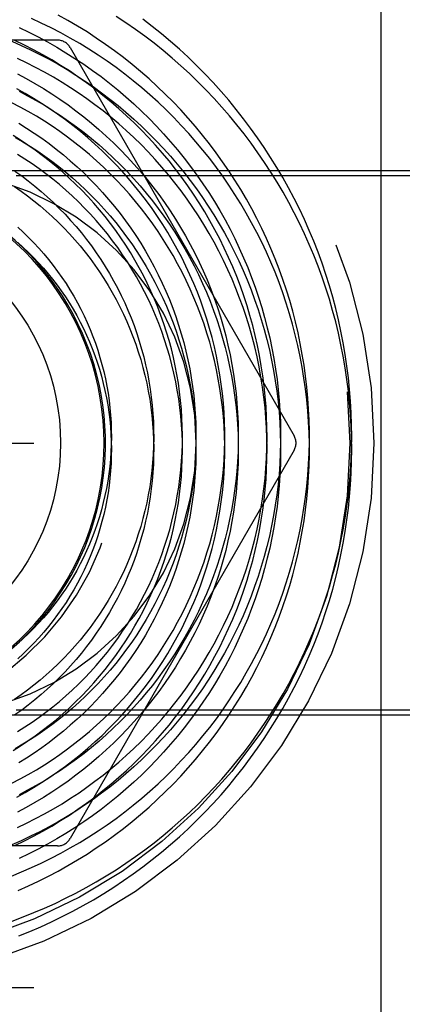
# Model space of a CAD drawing. Header units: inches. Extents: x 0 to 100, y 0 to 65.
# Tile 119 of 121: x 81.752 to 82.016, y 46.161 to 46.839. Entities that reach past the tile are written whole.
import ezdxf

# ---------------------------------------------------------------- set-up
doc = ezdxf.new("R2010")
doc.units = ezdxf.units.IN
doc.header["$LTSCALE"] = 5.5
doc.header["$MEASUREMENT"] = 0
doc.linetypes.add('HIDDEN', pattern=[0.2, 0.1, -0.1])
doc.layers.get('0').update_dxf_attribs({"linetype": 'CONTINUOUS'})
doc.layers.add('DEFAULT_2', color=8, linetype='HIDDEN')

msp = doc.modelspace()

# ---------------------------------------------------------------- linework, layer by layer
at = {"color": 7, "linetype": 'Continuous'}
msp.add_line((82.00104, 46.00242), (82.00104, 47.2278), dxfattribs=at)
for points in [[(81.81828, 46.2892), (81.8243, 46.2937), (81.83021, 46.29835), (81.83601, 46.30313), (81.84171, 46.30805), (81.84728, 46.3131), (81.85275, 46.31827), (81.85809, 46.32358), (81.8633, 46.32901), (81.8684, 46.33456), (81.87336, 46.34022), (81.87819, 46.34601), (81.88289, 46.3519), (81.88745, 46.35791), (81.89187, 46.36401), (81.89615, 46.37023), (81.90028, 46.37654), (81.90427, 46.38294), (81.90811, 46.38944), (81.9118, 46.39603), (81.91534, 46.4027), (81.91872, 46.40946), (81.92194, 46.41629), (81.92501, 46.4232), (81.92792, 46.43018), (81.93066, 46.43722), (81.93324, 46.44433), (81.93566, 46.4515), (81.93791, 46.45873), (81.93999, 46.466), (81.9419, 46.47333), (81.94365, 46.4807), (81.94522, 46.48811), (81.94662, 46.49555), (81.94785, 46.50303), (81.94891, 46.51054), (81.94979, 46.51807), (81.9505, 46.52562), (81.95103, 46.53319), (81.95139, 46.54077), (81.95157, 46.54835), (81.95158, 46.55594), (81.95141, 46.56354), (81.95107, 46.57112), (81.95055, 46.5787), (81.94985, 46.58627), (81.94898, 46.59382), (81.94794, 46.60135), (81.94672, 46.60886), (81.94532, 46.61633), (81.94376, 46.62378), (81.94202, 46.63119), (81.94011, 46.63856), (81.93803, 46.64588), (81.93578, 46.65316), (81.93336, 46.66038), (81.93078, 46.66755), (81.92803, 46.67466), (81.92512, 46.6817), (81.92204, 46.68868), (81.9188, 46.69558), (81.91541, 46.70241), (81.91185, 46.70917), (81.90814, 46.71583), (81.90428, 46.72242), (81.90026, 46.72891), (81.89609, 46.73531), (81.89178, 46.74162), (81.88732, 46.74782), (81.88271, 46.75393), (81.87797, 46.75992), (81.87309, 46.76581), (81.86807, 46.77158), (81.86292, 46.77724), (81.85764, 46.78277), (81.85223, 46.78819), (81.84669, 46.79348), (81.84104, 46.79864), (81.83526, 46.80368), (81.82937, 46.80858), (81.82337, 46.81334), (81.81725, 46.81796), (81.81103, 46.82245), (81.80471, 46.82679), (81.79828, 46.83098), (81.79176, 46.83502), (81.78515, 46.83892), (81.77845, 46.84266)], [(81.84449, 46.27244), (81.85076, 46.27745), (81.85691, 46.2826), (81.86294, 46.28789), (81.86886, 46.29332), (81.87465, 46.29888), (81.88031, 46.30457), (81.88585, 46.3104), (81.89125, 46.31634), (81.89651, 46.32241), (81.90164, 46.3286), (81.90663, 46.33491), (81.91147, 46.34132), (81.91617, 46.34785), (81.92072, 46.35449), (81.92512, 46.36122), (81.92937, 46.36806), (81.93346, 46.37499), (81.93739, 46.38202), (81.94117, 46.38913), (81.94478, 46.39633), (81.94823, 46.40362), (81.95151, 46.41098), (81.95463, 46.41841), (81.95758, 46.42591), (81.96035, 46.43349), (81.96296, 46.44112), (81.96539, 46.44881), (81.96765, 46.45656), (81.96973, 46.46436), (81.97164, 46.4722), (81.97336, 46.48009), (81.97491, 46.48802), (81.97628, 46.49598), (81.97747, 46.50397), (81.97848, 46.51199), (81.9793, 46.52003), (81.97994, 46.52809), (81.9804, 46.53617), (81.98068, 46.54425), (81.98078, 46.55235), (81.98069, 46.56044), (81.98041, 46.56853), (81.97996, 46.57661), (81.97932, 46.58468), (81.9785, 46.59274), (81.97749, 46.60078), (81.97631, 46.6088), (81.97494, 46.61679), (81.97339, 46.62475), (81.97166, 46.63267), (81.96975, 46.64055), (81.96767, 46.64839), (81.9654, 46.65618), (81.96296, 46.66393), (81.96035, 46.67161), (81.95756, 46.67924), (81.9546, 46.6868), (81.95146, 46.69429), (81.94816, 46.70172), (81.94469, 46.70907), (81.94106, 46.71634), (81.93726, 46.72352), (81.93329, 46.73063), (81.92917, 46.73764), (81.92489, 46.74456), (81.92045, 46.75138), (81.91586, 46.7581), (81.91111, 46.76471), (81.90622, 46.77122), (81.90118, 46.77762), (81.896, 46.7839), (81.89067, 46.79007), (81.8852, 46.79612), (81.8796, 46.80204), (81.87387, 46.80783), (81.868, 46.8135), (81.86201, 46.81903), (81.85589, 46.82443), (81.84965, 46.82969), (81.84329, 46.8348), (81.83681, 46.83978)], [(81.79827, 46.31074), (81.80376, 46.31475), (81.80932, 46.31901), (81.81478, 46.32341), (81.82013, 46.32793), (81.82537, 46.33259), (81.8305, 46.33736), (81.83552, 46.34226), (81.84043, 46.34728), (81.84521, 46.35241), (81.84987, 46.35766), (81.85441, 46.36302), (81.85882, 46.36849), (81.8631, 46.37406), (81.86725, 46.37973), (81.87126, 46.3855), (81.87513, 46.39137), (81.87887, 46.39733), (81.88247, 46.40338), (81.88592, 46.40951), (81.88922, 46.41572), (81.89238, 46.42202), (81.89539, 46.42838), (81.89825, 46.43482), (81.90095, 46.44133), (81.9035, 46.4479), (81.9059, 46.45453), (81.90814, 46.46122), (81.91021, 46.46796), (81.91213, 46.47476), (81.91389, 46.48159), (81.91549, 46.48847), (81.91692, 46.49539), (81.91819, 46.50234), (81.91929, 46.50932), (81.92023, 46.51632), (81.921, 46.52335), (81.92161, 46.5304), (81.92205, 46.53746), (81.92232, 46.54453), (81.92242, 46.55161), (81.92236, 46.55869), (81.92212, 46.56576), (81.92173, 46.57284), (81.92116, 46.5799), (81.92042, 46.58695), (81.91952, 46.59398), (81.91846, 46.601), (81.91722, 46.60798), (81.91582, 46.61494), (81.91426, 46.62186), (81.91253, 46.62875), (81.91064, 46.63559), (81.90859, 46.64239), (81.90638, 46.64915), (81.904, 46.65585), (81.90147, 46.66249), (81.89878, 46.66907), (81.89594, 46.67559), (81.89294, 46.68205), (81.88979, 46.68843), (81.88648, 46.69473), (81.88303, 46.70096), (81.87943, 46.70711), (81.87569, 46.71317), (81.8718, 46.71915), (81.86778, 46.72503), (81.86361, 46.73081), (81.8593, 46.7365), (81.85487, 46.74209), (81.85029, 46.74757), (81.84559, 46.75294), (81.84077, 46.75821), (81.83582, 46.76335), (81.83074, 46.76838), (81.82555, 46.7733), (81.82025, 46.77808), (81.81482, 46.78275), (81.80929, 46.78728), (81.80366, 46.79169), (81.79791, 46.79596), (81.79207, 46.8001), (81.78613, 46.80409), (81.7801, 46.80795), (81.77397, 46.81167), (81.76776, 46.81524), (81.76146, 46.81866), (81.75509, 46.82194), (81.74863, 46.82506)], [(81.88457, 46.48466), (81.88614, 46.49098), (81.88755, 46.49735), (81.88881, 46.50375), (81.88991, 46.51017), (81.89086, 46.51663), (81.89164, 46.52311), (81.89228, 46.52961), (81.89275, 46.53612), (81.89307, 46.54265), (81.89323, 46.54918), (81.89323, 46.55571), (81.89307, 46.56225), (81.89275, 46.56878), (81.89228, 46.57531), (81.89164, 46.58182), (81.89085, 46.58832), (81.8899, 46.5948), (81.8888, 46.60126), (81.88753, 46.60769), (81.88612, 46.61409), (81.88454, 46.62046), (81.88282, 46.62678), (81.88094, 46.63307), (81.8789, 46.63931), (81.87672, 46.6455), (81.87439, 46.65164), (81.8719, 46.65772), (81.86927, 46.66375), (81.8665, 46.66971), (81.86358, 46.6756), (81.86052, 46.68142), (81.85731, 46.68717), (81.85397, 46.69284), (81.85049, 46.69842), (81.84688, 46.70393), (81.84313, 46.70935), (81.83925, 46.71468), (81.83524, 46.71991), (81.83111, 46.72505), (81.82685, 46.73008), (81.82247, 46.73502), (81.81797, 46.73985), (81.81336, 46.74457), (81.80863, 46.74917), (81.80378, 46.75367), (81.79883, 46.75804), (81.79378, 46.7623), (81.78862, 46.76644), (81.78336, 46.77045), (81.778, 46.77433), (81.77255, 46.77809), (81.76701, 46.78171), (81.76139, 46.7852), (81.75567, 46.78856), (81.74988, 46.79177)], [(81.85529, 46.48811), (81.85682, 46.49389), (81.85821, 46.4997), (81.85945, 46.50555), (81.86054, 46.51143), (81.86149, 46.51734), (81.86229, 46.52328), (81.86295, 46.52923), (81.86345, 46.5352), (81.86381, 46.54119), (81.86401, 46.54718), (81.86407, 46.55318), (81.86398, 46.55918), (81.86373, 46.56518), (81.86334, 46.57117), (81.8628, 46.57715), (81.86211, 46.58312), (81.86127, 46.58907), (81.86028, 46.59501), (81.85914, 46.60091), (81.85786, 46.60679), (81.85643, 46.61264), (81.85485, 46.61845), (81.85313, 46.62423), (81.85127, 46.62996), (81.84926, 46.63564), (81.84711, 46.64128), (81.84482, 46.64686), (81.84239, 46.65238), (81.83983, 46.65785), (81.83712, 46.66325), (81.83429, 46.66858), (81.83132, 46.67385), (81.82821, 46.67904), (81.82498, 46.68415), (81.82163, 46.68918), (81.81814, 46.69413), (81.81454, 46.699), (81.81081, 46.70377), (81.80696, 46.70845), (81.803, 46.71304), (81.79892, 46.71752), (81.79473, 46.72191), (81.79043, 46.72619), (81.78603, 46.73037), (81.78152, 46.73444), (81.77691, 46.73839), (81.7722, 46.74223), (81.7674, 46.74595), (81.7625, 46.74956), (81.75751, 46.75304), (81.75244, 46.7564), (81.74728, 46.75963)], [(81.75052, 46.69645), (81.7543, 46.69297), (81.75799, 46.68939), (81.76158, 46.68572), (81.76507, 46.68196), (81.76846, 46.67811), (81.77174, 46.67417), (81.77492, 46.67015), (81.77799, 46.66605), (81.78095, 46.66187), (81.7838, 46.65762), (81.78653, 46.6533), (81.78915, 46.64891), (81.79165, 46.64445), (81.79403, 46.63993), (81.79629, 46.63535), (81.79842, 46.63072), (81.80043, 46.62603), (81.80232, 46.62129), (81.80408, 46.61651), (81.80572, 46.61169), (81.80722, 46.60682), (81.80859, 46.60193), (81.80984, 46.59699), (81.81095, 46.59203), (81.81194, 46.58705), (81.81278, 46.58204), (81.8135, 46.57702), (81.81408, 46.57198), (81.81453, 46.56693), (81.81485, 46.56187), (81.81503, 46.5568), (81.81508, 46.55174), (81.815, 46.54668), (81.81478, 46.54163), (81.81442, 46.53658), (81.81394, 46.53155), (81.81332, 46.52654), (81.81257, 46.52154), (81.81169, 46.51657), (81.81068, 46.51163), (81.80953, 46.50672), (81.80826, 46.50184), (81.80686, 46.497), (81.80534, 46.49221), (81.80368, 46.48745), (81.80191, 46.48275), (81.80001, 46.47809), (81.79799, 46.47349), (81.79585, 46.46895), (81.79359, 46.46447), (81.79121, 46.46005), (81.78872, 46.45569), (81.78611, 46.45141), (81.7834, 46.4472), (81.78057, 46.44307), (81.77764, 46.43901), (81.7746, 46.43504), (81.77146, 46.43115), (81.76822, 46.42734), (81.76488, 46.42363), (81.76144, 46.42), (81.75791, 46.41647), (81.75429, 46.41304), (81.75058, 46.40971)], [(81.74641, 46.31345), (81.75214, 46.31641), (81.75779, 46.31951), (81.76336, 46.32275), (81.76886, 46.32612), (81.77428, 46.32963), (81.77961, 46.33327), (81.78485, 46.33704), (81.79, 46.34094), (81.79505, 46.34497), (81.80001, 46.34911), (81.80487, 46.35338), (81.80962, 46.35777), (81.81427, 46.36227), (81.8188, 46.36688), (81.82323, 46.37161), (81.82754, 46.37644), (81.83173, 46.38138), (81.8358, 46.38642), (81.83975, 46.39156), (81.84358, 46.39679), (81.84727, 46.40212), (81.85084, 46.40754), (81.85428, 46.41304), (81.85758, 46.41863), (81.86075, 46.4243), (81.86378, 46.43004), (81.86667, 46.43586), (81.86942, 46.44175), (81.87203, 46.44771), (81.87449, 46.45373), (81.8768, 46.45981), (81.87897, 46.46595), (81.88099, 46.47214), (81.88286, 46.47837), (81.88457, 46.48466)], [(81.75047, 46.34905), (81.75547, 46.35219), (81.7604, 46.35546), (81.76525, 46.35886), (81.77, 46.36238), (81.77468, 46.36601), (81.77926, 46.36977), (81.78374, 46.37363), (81.78814, 46.37762), (81.79243, 46.38171), (81.79662, 46.38591), (81.8007, 46.39021), (81.80468, 46.39462), (81.80854, 46.39912), (81.8123, 46.40373), (81.81593, 46.40843), (81.81945, 46.41321), (81.82286, 46.41809), (81.82614, 46.42305), (81.82929, 46.4281), (81.83232, 46.43322), (81.83522, 46.43843), (81.83799, 46.4437), (81.84063, 46.44904), (81.84314, 46.45445), (81.84551, 46.45992), (81.84775, 46.46545), (81.84984, 46.47104), (81.8518, 46.47668), (81.85362, 46.48237), (81.85529, 46.48811)], [(81.75032, 46.28296), (81.75662, 46.28594), (81.76284, 46.28908), (81.76899, 46.29236), (81.77507, 46.29578), (81.78106, 46.29935), (81.78697, 46.30307), (81.79278, 46.30692), (81.79827, 46.31074)], [(81.74616, 46.24948), (81.7531, 46.25231), (81.75997, 46.2553), (81.76678, 46.25845), (81.77351, 46.26176), (81.78017, 46.26523), (81.78674, 46.26885), (81.79323, 46.27262), (81.79963, 46.27654), (81.80594, 46.28062), (81.81216, 46.28484), (81.81828, 46.2892)], [(81.74674, 46.21852), (81.75423, 46.22131), (81.76166, 46.22427), (81.76903, 46.2274), (81.77632, 46.23069), (81.78353, 46.23415), (81.79067, 46.23778), (81.79773, 46.24156), (81.8047, 46.24551), (81.81157, 46.24962), (81.81836, 46.25388), (81.82505, 46.25829), (81.83163, 46.26286), (81.83812, 46.26758), (81.84449, 46.27244)]]:
    msp.add_lwpolyline(points, dxfattribs=at)
msp.add_circle((81.62354, 46.5478), 0.1565, dxfattribs=at)
for radius, start, end in [(0.1875, 310.82101, 162.78658), (0.1865, 296.68157, 162.78492)]:
    msp.add_arc((81.62354, 46.5478), radius, start, end, dxfattribs=at)
at = {"layer": 'DEFAULT_2', "color": 8, "linetype": 'HIDDEN'}
for p, q in [((81.77798, 46.8253), (81.4691, 46.8253)), ((81.78664, 46.8203), (81.94108, 46.5528)), ((82.28154, 46.7353), (81.68604, 46.7353)), ((82.29954, 46.7318), (80.55554, 46.7318)), ((81.21154, 46.5478), (82.28654, 46.5478)), ((81.94108, 46.5428), (81.78664, 46.2753)), ((82.29954, 46.3638), (80.55554, 46.3638)), ((82.28154, 46.3603), (81.68604, 46.3603)), ((81.77798, 46.2703), (81.4691, 46.2703)), ((81.21154, 46.1728), (82.28654, 46.1728))]:
    msp.add_line(p, q, dxfattribs=at)
for points in [[(81.69892, 46.84033), (81.70584, 46.83857), (81.71271, 46.83665), (81.71955, 46.83457), (81.72633, 46.83232), (81.73306, 46.82992), (81.73973, 46.82736), (81.74635, 46.82464), (81.75289, 46.82176), (81.75937, 46.81873), (81.76578, 46.81554), (81.77212, 46.81221), (81.77837, 46.80872), (81.78454, 46.80509), (81.79063, 46.80131), (81.79662, 46.79739), (81.80253, 46.79332), (81.80834, 46.78912), (81.81405, 46.78478)], [(81.75081, 46.23954), (81.75784, 46.24265), (81.76479, 46.24593), (81.77166, 46.24936), (81.77845, 46.25294), (81.78515, 46.25669), (81.79176, 46.26058), (81.79828, 46.26463), (81.80471, 46.26882), (81.81103, 46.27316), (81.81725, 46.27764), (81.82337, 46.28227), (81.82937, 46.28703), (81.83526, 46.29193), (81.84104, 46.29696), (81.84669, 46.30212), (81.85223, 46.30742), (81.85764, 46.31283), (81.86292, 46.31837), (81.86807, 46.32403), (81.87309, 46.3298), (81.87797, 46.33568), (81.88271, 46.34168), (81.88732, 46.34778), (81.89178, 46.35399), (81.89609, 46.36029), (81.90026, 46.36669), (81.90428, 46.37319), (81.90814, 46.37977), (81.91185, 46.38644), (81.91541, 46.39319), (81.9188, 46.40002), (81.92204, 46.40693), (81.92512, 46.41391), (81.92803, 46.42095), (81.93078, 46.42806), (81.93336, 46.43522), (81.93578, 46.44245), (81.93803, 46.44972), (81.94011, 46.45705), (81.94202, 46.46442), (81.94376, 46.47183), (81.94532, 46.47927), (81.94672, 46.48675), (81.94794, 46.49426), (81.94898, 46.50179), (81.94985, 46.50934), (81.95055, 46.5169), (81.95107, 46.52448), (81.95141, 46.53207), (81.95158, 46.53966), (81.95157, 46.54725), (81.95139, 46.55484), (81.95103, 46.56242), (81.9505, 46.56999), (81.94979, 46.57754), (81.94891, 46.58507), (81.94785, 46.59257), (81.94662, 46.60005), (81.94522, 46.6075), (81.94365, 46.61491), (81.9419, 46.62228), (81.93999, 46.6296), (81.93791, 46.63688), (81.93566, 46.6441), (81.93324, 46.65127), (81.93066, 46.65838), (81.92792, 46.66543), (81.92501, 46.67241), (81.92194, 46.67931), (81.91872, 46.68615), (81.91534, 46.6929), (81.9118, 46.69958), (81.90811, 46.70616), (81.90427, 46.71266), (81.90028, 46.71907), (81.89615, 46.72538), (81.89187, 46.73159), (81.88745, 46.7377), (81.88289, 46.7437), (81.87819, 46.7496), (81.87336, 46.75538), (81.8684, 46.76105), (81.8633, 46.7666), (81.85809, 46.77203), (81.85275, 46.77733), (81.84728, 46.78251), (81.84171, 46.78756), (81.83601, 46.79248), (81.83021, 46.79726), (81.8243, 46.8019), (81.81828, 46.80641), (81.81216, 46.81077), (81.80594, 46.81499), (81.79963, 46.81906), (81.79323, 46.82299), (81.78674, 46.82676), (81.78017, 46.83038), (81.77351, 46.83385), (81.76678, 46.83715), (81.75997, 46.84031)], [(81.75136, 46.20823), (81.75895, 46.2113), (81.76646, 46.21454), (81.7739, 46.21794), (81.78126, 46.22152), (81.78854, 46.22525), (81.79573, 46.22915), (81.80282, 46.23321), (81.80983, 46.23743), (81.81673, 46.2418), (81.82353, 46.24632), (81.83022, 46.251), (81.83681, 46.25583), (81.84329, 46.2608), (81.84965, 46.26592), (81.85589, 46.27118), (81.86201, 46.27658), (81.868, 46.28211), (81.87387, 46.28777), (81.8796, 46.29357), (81.8852, 46.29949), (81.89067, 46.30554), (81.896, 46.3117), (81.90118, 46.31799), (81.90622, 46.32438), (81.91111, 46.33089), (81.91586, 46.33751), (81.92045, 46.34423), (81.92489, 46.35105), (81.92917, 46.35797), (81.93329, 46.36498), (81.93726, 46.37208), (81.94106, 46.37927), (81.94469, 46.38654), (81.94816, 46.39389), (81.95146, 46.40131), (81.9546, 46.40881), (81.95756, 46.41637), (81.96035, 46.424), (81.96296, 46.43168), (81.9654, 46.43942), (81.96767, 46.44721), (81.96975, 46.45505), (81.97166, 46.46294), (81.97339, 46.47086), (81.97494, 46.47882), (81.97631, 46.48681), (81.97749, 46.49482), (81.9785, 46.50286), (81.97932, 46.51092), (81.97996, 46.51899), (81.98041, 46.52708), (81.98069, 46.53517), (81.98078, 46.54326), (81.98068, 46.55135), (81.9804, 46.55944), (81.97994, 46.56751), (81.9793, 46.57557), (81.97848, 46.58361), (81.97747, 46.59163), (81.97628, 46.59963), (81.97491, 46.60759), (81.97336, 46.61551), (81.97164, 46.6234), (81.96973, 46.63125), (81.96765, 46.63905), (81.96539, 46.64679), (81.96296, 46.65449), (81.96035, 46.66212), (81.95758, 46.66969), (81.95463, 46.6772), (81.95151, 46.68463), (81.94823, 46.69199), (81.94478, 46.69927), (81.94117, 46.70647), (81.93739, 46.71359), (81.93346, 46.72061), (81.92937, 46.72755), (81.92512, 46.73438), (81.92072, 46.74112), (81.91617, 46.74775), (81.91147, 46.75428), (81.90663, 46.7607), (81.90164, 46.76701), (81.89651, 46.77319), (81.89125, 46.77926), (81.88585, 46.78521), (81.88031, 46.79103), (81.87465, 46.79673), (81.86886, 46.80229), (81.86294, 46.80771), (81.85691, 46.813), (81.85076, 46.81816), (81.84449, 46.82316), (81.83812, 46.82803), (81.83163, 46.83275), (81.82505, 46.83731), (81.81836, 46.84173)], [(81.75146, 46.83407), (81.75808, 46.8309), (81.76462, 46.82758), (81.77108, 46.8241), (81.77746, 46.82048), (81.78374, 46.8167), (81.78994, 46.81279), (81.79604, 46.80873), (81.80204, 46.80453), (81.80794, 46.80019), (81.81373, 46.79571), (81.81942, 46.7911), (81.825, 46.78636), (81.83046, 46.7815), (81.8358, 46.7765), (81.84103, 46.77139), (81.84613, 46.76615), (81.85111, 46.7608), (81.85596, 46.75534), (81.86068, 46.74976), (81.86526, 46.74408), (81.86971, 46.73829), (81.87402, 46.7324), (81.87819, 46.72641), (81.88222, 46.72033), (81.88611, 46.71416), (81.88984, 46.7079), (81.89343, 46.70155), (81.89687, 46.69512), (81.90015, 46.68862), (81.90328, 46.68204), (81.90625, 46.6754), (81.90907, 46.66869), (81.91173, 46.66191), (81.91423, 46.65508), (81.91656, 46.64819), (81.91873, 46.64125), (81.92074, 46.63426), (81.92258, 46.62723), (81.92426, 46.62016), (81.92577, 46.61305), (81.92711, 46.60592), (81.92829, 46.59875), (81.92929, 46.59156), (81.93013, 46.58435), (81.93079, 46.57713), (81.93129, 46.56989), (81.93161, 46.56265), (81.93177, 46.5554), (81.93175, 46.54816), (81.93156, 46.54091), (81.93121, 46.53368), (81.93068, 46.52646), (81.92999, 46.51925), (81.92912, 46.51206), (81.92809, 46.5049), (81.92689, 46.49777), (81.92552, 46.49067), (81.92399, 46.4836), (81.92229, 46.47658), (81.92042, 46.4696), (81.91839, 46.46266), (81.9162, 46.45578), (81.91385, 46.44896), (81.91135, 46.44219), (81.90868, 46.43548), (81.90585, 46.42884), (81.90288, 46.42228), (81.89974, 46.41578), (81.89646, 46.40936), (81.89303, 46.40303), (81.88945, 46.39677), (81.88572, 46.39061), (81.88186, 46.38453), (81.87785, 46.37856), (81.8737, 46.37267), (81.86942, 46.36689), (81.865, 46.36122), (81.86045, 46.35565), (81.85577, 46.35019), (81.85097, 46.34484), (81.84604, 46.33961), (81.84099, 46.3345), (81.83583, 46.32951), (81.83055, 46.32465), (81.82515, 46.31991), (81.81965, 46.3153), (81.81405, 46.31083), (81.80834, 46.30649), (81.80253, 46.30228), (81.79662, 46.29822), (81.79063, 46.2943), (81.78454, 46.29052), (81.77837, 46.28689), (81.77212, 46.2834), (81.76578, 46.28006), (81.75937, 46.27688), (81.75289, 46.27385), (81.74635, 46.27097)], [(81.79827, 46.78486), (81.79278, 46.78869), (81.78697, 46.79254), (81.78106, 46.79625), (81.77507, 46.79982), (81.76899, 46.80325), (81.76284, 46.80653), (81.75662, 46.80966), (81.75032, 46.81264)], [(81.75039, 46.80209), (81.7564, 46.79888), (81.76233, 46.79552), (81.76818, 46.79202), (81.77394, 46.78839), (81.77961, 46.78461), (81.78518, 46.78071), (81.79066, 46.77667), (81.79604, 46.77251), (81.80132, 46.76821), (81.80648, 46.7638), (81.81154, 46.75926), (81.81649, 46.7546), (81.82132, 46.74983), (81.82604, 46.74494), (81.83064, 46.73994), (81.83511, 46.73484), (81.83946, 46.72963), (81.84368, 46.72432), (81.84776, 46.71891), (81.85172, 46.7134), (81.85554, 46.70781), (81.85923, 46.70212), (81.86278, 46.69635), (81.86618, 46.6905), (81.86945, 46.68457), (81.87257, 46.67857), (81.87554, 46.67249), (81.87836, 46.66635), (81.88104, 46.66014), (81.88356, 46.65387), (81.88594, 46.64754), (81.88816, 46.64116), (81.89022, 46.63473), (81.89213, 46.62825), (81.89388, 46.62174), (81.89547, 46.61518), (81.8969, 46.60859), (81.89818, 46.60197), (81.89929, 46.59532), (81.90025, 46.58865), (81.90104, 46.58196), (81.90167, 46.57526), (81.90214, 46.56854), (81.90245, 46.56182), (81.90259, 46.55509), (81.90257, 46.54836), (81.90239, 46.54164), (81.90205, 46.53493), (81.90155, 46.52823), (81.90089, 46.52154), (81.90006, 46.51487), (81.89908, 46.50823), (81.89793, 46.50162), (81.89663, 46.49504), (81.89517, 46.48849), (81.89355, 46.48198), (81.89177, 46.47552), (81.88984, 46.4691), (81.88776, 46.46273), (81.88552, 46.45641), (81.88314, 46.45016), (81.8806, 46.44396), (81.87792, 46.43783), (81.87509, 46.43177), (81.87211, 46.42578), (81.86899, 46.41987), (81.86573, 46.41403), (81.86234, 46.40828), (81.8588, 46.40261), (81.85513, 46.39703), (81.85133, 46.39154), (81.8474, 46.38615), (81.84334, 46.38086), (81.83915, 46.37567), (81.83484, 46.37058), (81.83041, 46.3656), (81.82586, 46.36073), (81.8212, 46.35597), (81.81643, 46.35132), (81.81154, 46.3468), (81.80655, 46.3424), (81.80146, 46.33812), (81.79627, 46.33396), (81.79097, 46.32994), (81.78559, 46.32604), (81.78011, 46.32228), (81.77455, 46.31865), (81.7689, 46.31516), (81.76317, 46.3118), (81.75736, 46.30859), (81.75148, 46.30552)], [(81.75148, 46.79009), (81.75736, 46.78702), (81.76317, 46.7838), (81.7689, 46.78045), (81.77455, 46.77696), (81.78011, 46.77333), (81.78559, 46.76957), (81.79097, 46.76567)], [(81.77961, 46.76233), (81.77428, 46.76597), (81.76886, 46.76948), (81.76336, 46.77286), (81.75779, 46.7761), (81.75214, 46.7792), (81.74641, 46.78216)], [(81.74863, 46.27054), (81.75509, 46.27367), (81.76146, 46.27694), (81.76776, 46.28037), (81.77397, 46.28394), (81.7801, 46.28765), (81.78613, 46.29151), (81.79207, 46.29551), (81.79791, 46.29965), (81.80366, 46.30392), (81.80929, 46.30832), (81.81482, 46.31286), (81.82025, 46.31752), (81.82555, 46.32231), (81.83074, 46.32722), (81.83582, 46.33225), (81.84077, 46.3374), (81.84559, 46.34266), (81.85029, 46.34804), (81.85487, 46.35352), (81.8593, 46.3591), (81.86361, 46.36479), (81.86778, 46.37058), (81.8718, 46.37646), (81.87569, 46.38243), (81.87943, 46.3885), (81.88303, 46.39464), (81.88648, 46.40087), (81.88979, 46.40718), (81.89294, 46.41356), (81.89594, 46.42001), (81.89878, 46.42653), (81.90147, 46.43312), (81.904, 46.43976), (81.90638, 46.44646), (81.90859, 46.45321), (81.91064, 46.46001), (81.91253, 46.46686), (81.91426, 46.47374), (81.91582, 46.48067), (81.91722, 46.48763), (81.91846, 46.49461), (81.91952, 46.50162), (81.92042, 46.50865), (81.92116, 46.5157), (81.92173, 46.52277), (81.92212, 46.52984), (81.92236, 46.53692), (81.92242, 46.544), (81.92232, 46.55108), (81.92205, 46.55815), (81.92161, 46.56521), (81.921, 46.57226), (81.92023, 46.57928), (81.91929, 46.58629), (81.91819, 46.59327), (81.91692, 46.60022), (81.91549, 46.60714), (81.91389, 46.61401), (81.91213, 46.62085), (81.91021, 46.62764), (81.90814, 46.63438), (81.9059, 46.64107), (81.9035, 46.6477), (81.90095, 46.65428), (81.89825, 46.66078), (81.89539, 46.66722), (81.89238, 46.67359), (81.88922, 46.67988), (81.88592, 46.6861), (81.88247, 46.69223), (81.87887, 46.69828), (81.87513, 46.70424), (81.87126, 46.7101), (81.86725, 46.71588), (81.8631, 46.72155), (81.85882, 46.72712), (81.85441, 46.73259), (81.84987, 46.73794), (81.84521, 46.74319), (81.84043, 46.74833), (81.83552, 46.75335), (81.8305, 46.75824), (81.82537, 46.76302), (81.82013, 46.76767), (81.81478, 46.7722), (81.80932, 46.77659), (81.80376, 46.78086), (81.79827, 46.78486)], [(81.81405, 46.78478), (81.81965, 46.7803), (81.82515, 46.77569), (81.83055, 46.77096), (81.83583, 46.76609), (81.84099, 46.7611), (81.84604, 46.75599), (81.85097, 46.75076), (81.85577, 46.74542), (81.86045, 46.73996), (81.865, 46.73439), (81.86942, 46.72871), (81.8737, 46.72293), (81.87785, 46.71705), (81.88186, 46.71107), (81.88572, 46.705), (81.88945, 46.69883), (81.89303, 46.69258), (81.89646, 46.68624), (81.89974, 46.67983), (81.90288, 46.67333), (81.90585, 46.66676), (81.90868, 46.66012), (81.91135, 46.65342), (81.91385, 46.64665), (81.9162, 46.63982), (81.91839, 46.63294), (81.92042, 46.62601), (81.92229, 46.61903), (81.92399, 46.612), (81.92552, 46.60494), (81.92689, 46.59784), (81.92809, 46.5907), (81.92912, 46.58354), (81.92999, 46.57636), (81.93068, 46.56915), (81.93121, 46.56193), (81.93156, 46.55469), (81.93175, 46.54745), (81.93177, 46.5402), (81.93161, 46.53296), (81.93129, 46.52571), (81.93079, 46.51848), (81.93013, 46.51125), (81.92929, 46.50404), (81.92829, 46.49686), (81.92711, 46.48969), (81.92577, 46.48255), (81.92426, 46.47545), (81.92258, 46.46838), (81.92074, 46.46135), (81.91873, 46.45436), (81.91656, 46.44742), (81.91423, 46.44053), (81.91173, 46.4337), (81.90907, 46.42692), (81.90625, 46.42021), (81.90328, 46.41356), (81.90015, 46.40698), (81.89687, 46.40048), (81.89343, 46.39406), (81.88984, 46.38771), (81.88611, 46.38145), (81.88222, 46.37528), (81.87819, 46.36919), (81.87402, 46.36321), (81.86971, 46.35732), (81.86526, 46.35153), (81.86068, 46.34585), (81.85596, 46.34027), (81.85111, 46.3348), (81.84613, 46.32945), (81.84103, 46.32422), (81.8358, 46.3191), (81.83046, 46.31411), (81.825, 46.30924), (81.81942, 46.3045), (81.81373, 46.29989), (81.80794, 46.29542), (81.80204, 46.29108), (81.79604, 46.28688), (81.78994, 46.28282), (81.78374, 46.2789), (81.77746, 46.27513), (81.77108, 46.27151), (81.76462, 46.26803), (81.75808, 46.26471), (81.75146, 46.26154)], [(81.74988, 46.30383), (81.75567, 46.30705), (81.76139, 46.3104), (81.76701, 46.31389), (81.77255, 46.31752), (81.778, 46.32127), (81.78336, 46.32516), (81.78862, 46.32917), (81.79378, 46.3333), (81.79883, 46.33756), (81.80378, 46.34194), (81.80863, 46.34643), (81.81336, 46.35104), (81.81797, 46.35576), (81.82247, 46.36059), (81.82685, 46.36552), (81.83111, 46.37056), (81.83524, 46.3757), (81.83925, 46.38093), (81.84313, 46.38626), (81.84688, 46.39168), (81.85049, 46.39718), (81.85397, 46.40277), (81.85731, 46.40844), (81.86052, 46.41419), (81.86358, 46.42001), (81.8665, 46.4259), (81.86927, 46.43186), (81.8719, 46.43788), (81.87439, 46.44396), (81.87672, 46.4501), (81.8789, 46.4563), (81.88094, 46.46254), (81.88282, 46.46882), (81.88454, 46.47515), (81.88612, 46.48152), (81.88753, 46.48792), (81.8888, 46.49435), (81.8899, 46.5008), (81.89085, 46.50728), (81.89164, 46.51378), (81.89228, 46.5203), (81.89275, 46.52682), (81.89307, 46.53335), (81.89323, 46.53989), (81.89323, 46.54643), (81.89307, 46.55296), (81.89275, 46.55949), (81.89228, 46.566), (81.89164, 46.5725), (81.89086, 46.57898), (81.88991, 46.58543), (81.88881, 46.59186), (81.88755, 46.59826), (81.88614, 46.60462), (81.88457, 46.61095), (81.88286, 46.61723), (81.88099, 46.62347), (81.87897, 46.62966), (81.8768, 46.6358), (81.87449, 46.64188), (81.87203, 46.6479), (81.86942, 46.65385), (81.86667, 46.65974), (81.86378, 46.66556), (81.86075, 46.67131), (81.85758, 46.67698), (81.85428, 46.68257), (81.85084, 46.68807), (81.84727, 46.69349), (81.84358, 46.69882), (81.83975, 46.70405), (81.8358, 46.70919), (81.83173, 46.71423), (81.82754, 46.71917), (81.82323, 46.724), (81.8188, 46.72872), (81.81427, 46.73334), (81.80962, 46.73784), (81.80487, 46.74223), (81.80001, 46.74649), (81.79505, 46.75064), (81.79, 46.75466), (81.78485, 46.75856), (81.77961, 46.76233)], [(81.79097, 46.76567), (81.79627, 46.76164), (81.80146, 46.75749), (81.80655, 46.75321), (81.81154, 46.74881), (81.81643, 46.74428), (81.8212, 46.73964), (81.82586, 46.73488), (81.83041, 46.73001), (81.83484, 46.72503), (81.83915, 46.71994), (81.84334, 46.71475), (81.8474, 46.70945), (81.85133, 46.70406), (81.85513, 46.69857), (81.8588, 46.693), (81.86234, 46.68733), (81.86573, 46.68157), (81.86899, 46.67574), (81.87211, 46.66982), (81.87509, 46.66383), (81.87792, 46.65777), (81.8806, 46.65164), (81.88314, 46.64545), (81.88552, 46.63919), (81.88776, 46.63288), (81.88984, 46.62651), (81.89177, 46.62009), (81.89355, 46.61363), (81.89517, 46.60712), (81.89663, 46.60057), (81.89793, 46.59399), (81.89908, 46.58737), (81.90006, 46.58073), (81.90089, 46.57407), (81.90155, 46.56738), (81.90205, 46.56068), (81.90239, 46.55397), (81.90257, 46.54724), (81.90259, 46.54052), (81.90245, 46.53379), (81.90214, 46.52707), (81.90167, 46.52035), (81.90104, 46.51365), (81.90025, 46.50696), (81.89929, 46.50028), (81.89818, 46.49364), (81.8969, 46.48702), (81.89547, 46.48043), (81.89388, 46.47387), (81.89213, 46.46735), (81.89022, 46.46088), (81.88816, 46.45445), (81.88594, 46.44807), (81.88356, 46.44174), (81.88104, 46.43547), (81.87836, 46.42926), (81.87554, 46.42312), (81.87257, 46.41704), (81.86945, 46.41103), (81.86618, 46.4051), (81.86278, 46.39925), (81.85923, 46.39348), (81.85554, 46.3878), (81.85172, 46.3822), (81.84776, 46.3767), (81.84368, 46.37129), (81.83946, 46.36598), (81.83511, 46.36077), (81.83064, 46.35566), (81.82604, 46.35067), (81.82132, 46.34578), (81.81649, 46.34101), (81.81154, 46.33635), (81.80648, 46.33181), (81.80132, 46.32739), (81.79604, 46.3231), (81.79066, 46.31893), (81.78518, 46.3149), (81.77961, 46.31099), (81.77394, 46.30722), (81.76818, 46.30358), (81.76233, 46.30009), (81.7564, 46.29673), (81.75039, 46.29352)], [(81.75132, 46.76813), (81.75666, 46.76481), (81.7619, 46.76137), (81.76706, 46.7578), (81.77213, 46.7541), (81.77711, 46.75028), (81.78198, 46.74634), (81.78676, 46.74229), (81.79143, 46.73811), (81.796, 46.73383), (81.80046, 46.72943), (81.80481, 46.72493), (81.80904, 46.72032), (81.81316, 46.71561), (81.81715, 46.71081), (81.82103, 46.70591), (81.82478, 46.70091), (81.82841, 46.69583), (81.83191, 46.69065), (81.83528, 46.6854), (81.83852, 46.68007), (81.84162, 46.67466), (81.84459, 46.66917), (81.84742, 46.66362), (81.85011, 46.658), (81.85266, 46.65232), (81.85507, 46.64657), (81.85734, 46.64078), (81.85946, 46.63493), (81.86143, 46.62903), (81.86326, 46.62308), (81.86493, 46.6171), (81.86646, 46.61108), (81.86784, 46.60502), (81.86907, 46.59893), (81.87015, 46.59282), (81.87107, 46.58668), (81.87185, 46.58053), (81.87247, 46.57436), (81.87293, 46.56818), (81.87325, 46.56199), (81.87341, 46.55579), (81.87341, 46.5496), (81.87327, 46.54341), (81.87297, 46.53723), (81.87251, 46.53106), (81.87191, 46.52491), (81.87115, 46.51877), (81.87024, 46.51266), (81.86918, 46.50657), (81.86797, 46.50052), (81.86661, 46.4945), (81.8651, 46.48851), (81.86344, 46.48257), (81.86164, 46.47667), (81.85969, 46.47082), (81.8576, 46.46503), (81.85537, 46.45929), (81.85299, 46.4536), (81.85048, 46.44798), (81.84783, 46.44243), (81.84504, 46.43695), (81.84212, 46.43154), (81.83906, 46.4262), (81.83588, 46.42095), (81.83256, 46.41577), (81.82912, 46.41069), (81.82556, 46.40569), (81.82187, 46.40078), (81.81807, 46.39597), (81.81414, 46.39125), (81.81011, 46.38664), (81.80596, 46.38213), (81.8017, 46.37773), (81.79733, 46.37343), (81.79286, 46.36925), (81.78829, 46.36518), (81.78363, 46.36122), (81.77886, 46.35739), (81.77401, 46.35368), (81.7692, 46.35018)], [(81.74886, 46.75838), (81.75411, 46.7553), (81.75929, 46.75209), (81.76439, 46.74875), (81.7692, 46.74542)], [(81.74728, 46.33597), (81.75244, 46.33921), (81.75751, 46.34256), (81.7625, 46.34605), (81.7674, 46.34965), (81.7722, 46.35338), (81.77691, 46.35722), (81.78152, 46.36117), (81.78603, 46.36524), (81.79043, 46.36941), (81.79473, 46.37369), (81.79892, 46.37808), (81.803, 46.38257), (81.80696, 46.38715), (81.81081, 46.39184), (81.81454, 46.39661), (81.81814, 46.40147), (81.82163, 46.40642), (81.82498, 46.41146), (81.82821, 46.41657), (81.83132, 46.42176), (81.83429, 46.42702), (81.83712, 46.43236), (81.83983, 46.43776), (81.84239, 46.44322), (81.84482, 46.44875), (81.84711, 46.45433), (81.84926, 46.45996), (81.85127, 46.46565), (81.85313, 46.47138), (81.85485, 46.47715), (81.85643, 46.48297), (81.85786, 46.48881), (81.85914, 46.49469), (81.86028, 46.5006), (81.86127, 46.50653), (81.86211, 46.51249), (81.8628, 46.51845), (81.86334, 46.52444), (81.86373, 46.53043), (81.86398, 46.53643), (81.86407, 46.54243), (81.86401, 46.54843), (81.86381, 46.55442), (81.86345, 46.5604), (81.86295, 46.56637), (81.86229, 46.57233), (81.86149, 46.57826), (81.86054, 46.58417), (81.85945, 46.59005), (81.85821, 46.5959), (81.85682, 46.60172), (81.85529, 46.6075), (81.85362, 46.61323), (81.8518, 46.61892), (81.84984, 46.62456), (81.84775, 46.63015), (81.84551, 46.63568), (81.84314, 46.64116), (81.84063, 46.64656), (81.83799, 46.65191), (81.83522, 46.65718), (81.83232, 46.66238), (81.82929, 46.66751), (81.82614, 46.67255), (81.82286, 46.67751), (81.81945, 46.68239), (81.81593, 46.68718), (81.8123, 46.69188), (81.80854, 46.69648), (81.80468, 46.70099), (81.8007, 46.7054), (81.79662, 46.7097), (81.79243, 46.7139), (81.78814, 46.71799), (81.78374, 46.72197), (81.77926, 46.72584), (81.77468, 46.72959), (81.77, 46.73323), (81.76525, 46.73675), (81.7604, 46.74014), (81.75547, 46.74341)], [(81.75547, 46.74341), (81.75047, 46.74656)], [(81.7692, 46.74542), (81.77401, 46.74193), (81.77886, 46.73822), (81.78363, 46.73438), (81.78829, 46.73043), (81.79286, 46.72636), (81.79733, 46.72217), (81.8017, 46.71788), (81.80596, 46.71348), (81.81011, 46.70897), (81.81414, 46.70435), (81.81807, 46.69964), (81.82187, 46.69483), (81.82556, 46.68992), (81.82912, 46.68492), (81.83256, 46.67983), (81.83588, 46.67466), (81.83906, 46.66941), (81.84212, 46.66407), (81.84504, 46.65866), (81.84783, 46.65318), (81.85048, 46.64762), (81.85299, 46.642), (81.85537, 46.63632), (81.8576, 46.63058), (81.85969, 46.62478), (81.86164, 46.61893), (81.86344, 46.61304), (81.8651, 46.60709), (81.86661, 46.60111), (81.86797, 46.59509), (81.86918, 46.58903), (81.87024, 46.58295), (81.87115, 46.57683), (81.87191, 46.5707), (81.87251, 46.56454), (81.87297, 46.55837), (81.87327, 46.55219), (81.87341, 46.546), (81.87341, 46.53981), (81.87325, 46.53362), (81.87293, 46.52743), (81.87247, 46.52125), (81.87185, 46.51508), (81.87107, 46.50892), (81.87015, 46.50279), (81.86907, 46.49667), (81.86784, 46.49059), (81.86646, 46.48453), (81.86493, 46.47851), (81.86326, 46.47252), (81.86143, 46.46658), (81.85946, 46.46068), (81.85734, 46.45483), (81.85507, 46.44903), (81.85266, 46.44329), (81.85011, 46.43761), (81.84742, 46.43199), (81.84459, 46.42643), (81.84162, 46.42095), (81.83852, 46.41554), (81.83528, 46.41021), (81.83191, 46.40495), (81.82841, 46.39978), (81.82478, 46.3947), (81.82103, 46.3897), (81.81715, 46.3848), (81.81316, 46.37999), (81.80904, 46.37528), (81.80481, 46.37068), (81.80046, 46.36617), (81.796, 46.36178), (81.79143, 46.35749), (81.78676, 46.35332), (81.78198, 46.34926), (81.77711, 46.34532), (81.77213, 46.3415), (81.76706, 46.33781), (81.7619, 46.33424), (81.75666, 46.33079), (81.75132, 46.32748)], [(81.74861, 46.73511), (81.75325, 46.73178), (81.75781, 46.72834), (81.76227, 46.72478), (81.76664, 46.72111), (81.77092, 46.71734), (81.7751, 46.71345), (81.77917, 46.70947), (81.78314, 46.70538), (81.78701, 46.70119), (81.79076, 46.69691), (81.79441, 46.69254), (81.79794, 46.68808), (81.80135, 46.68353), (81.80465, 46.6789), (81.80782, 46.67419), (81.81088, 46.6694), (81.81381, 46.66453), (81.81661, 46.6596), (81.81929, 46.6546), (81.82184, 46.64953), (81.82425, 46.6444), (81.82654, 46.63921), (81.82869, 46.63397), (81.83071, 46.62868), (81.83259, 46.62334), (81.83433, 46.61796), (81.83593, 46.61254), (81.8374, 46.60708), (81.83872, 46.60158), (81.83991, 46.59606), (81.84095, 46.59051), (81.84185, 46.58494), (81.84261, 46.57935), (81.84323, 46.57374), (81.8437, 46.56812), (81.84403, 46.5625), (81.84421, 46.55687), (81.84425, 46.55124), (81.84415, 46.54561), (81.8439, 46.53999), (81.84351, 46.53438), (81.84298, 46.52878), (81.84231, 46.5232), (81.84149, 46.51765), (81.84053, 46.51211), (81.83943, 46.50661), (81.8382, 46.50114), (81.83682, 46.4957), (81.83531, 46.4903), (81.83366, 46.48495), (81.83187, 46.47964), (81.82995, 46.47438), (81.82789, 46.46917), (81.82571, 46.46402), (81.82339, 46.45893), (81.82095, 46.4539), (81.81838, 46.44894), (81.81568, 46.44405), (81.81287, 46.43923), (81.80993, 46.43449), (81.80687, 46.42982), (81.80369, 46.42524), (81.8004, 46.42074), (81.797, 46.41633), (81.79348, 46.41201), (81.78986, 46.40778), (81.78613, 46.40365), (81.7823, 46.39961), (81.77837, 46.39568), (81.77434, 46.39185), (81.77022, 46.38813), (81.766, 46.38451), (81.7617, 46.38101), (81.75731, 46.37762), (81.75283, 46.37434), (81.74827, 46.37118)], [(81.74827, 46.72442), (81.75283, 46.72127), (81.75731, 46.71799), (81.7617, 46.7146), (81.766, 46.71109), (81.77022, 46.70748), (81.77434, 46.70376), (81.77837, 46.69993), (81.7823, 46.69599), (81.78613, 46.69196), (81.78986, 46.68783), (81.79348, 46.6836), (81.797, 46.67928), (81.8004, 46.67487), (81.80369, 46.67037), (81.80687, 46.66578), (81.80993, 46.66112), (81.81287, 46.65638), (81.81568, 46.65156), (81.81838, 46.64666), (81.82095, 46.6417), (81.82339, 46.63667), (81.82571, 46.63158), (81.82789, 46.62643), (81.82995, 46.62123), (81.83187, 46.61597), (81.83366, 46.61066), (81.83531, 46.6053), (81.83682, 46.59991)], [(81.75058, 46.6859), (81.75429, 46.68256), (81.75791, 46.67913), (81.76144, 46.6756), (81.76488, 46.67198), (81.76822, 46.66826), (81.77146, 46.66446), (81.7746, 46.66057), (81.77764, 46.65659), (81.78057, 46.65254), (81.7834, 46.6484), (81.78611, 46.64419), (81.78872, 46.63991), (81.79121, 46.63556), (81.79359, 46.63114), (81.79585, 46.62666), (81.79799, 46.62211), (81.80001, 46.61751), (81.80191, 46.61286), (81.80368, 46.60815), (81.80534, 46.6034), (81.80686, 46.5986), (81.80826, 46.59376)], [(81.83682, 46.59991), (81.8382, 46.59447), (81.83943, 46.589), (81.84053, 46.58349), (81.84149, 46.57796), (81.84231, 46.5724), (81.84298, 46.56682), (81.84351, 46.56123), (81.8439, 46.55562), (81.84415, 46.55), (81.84425, 46.54437), (81.84421, 46.53874), (81.84403, 46.53311), (81.8437, 46.52748), (81.84323, 46.52186), (81.84261, 46.51626), (81.84185, 46.51067), (81.84095, 46.50509), (81.83991, 46.49955), (81.83872, 46.49402), (81.8374, 46.48853), (81.83593, 46.48307), (81.83433, 46.47764), (81.83259, 46.47226), (81.83071, 46.46692), (81.82869, 46.46163), (81.82654, 46.45639), (81.82425, 46.45121), (81.82184, 46.44608), (81.81929, 46.44101), (81.81661, 46.43601), (81.81381, 46.43107), (81.81088, 46.42621), (81.80782, 46.42142), (81.80465, 46.41671), (81.80135, 46.41208), (81.79794, 46.40753), (81.79441, 46.40306), (81.79076, 46.39869), (81.78701, 46.39441), (81.78314, 46.39023), (81.77917, 46.38614), (81.7751, 46.38215), (81.77092, 46.37827), (81.76664, 46.37449), (81.76227, 46.37082), (81.75781, 46.36727), (81.75325, 46.36382), (81.74861, 46.36049)], [(81.80826, 46.59376), (81.80953, 46.58889), (81.81068, 46.58397), (81.81169, 46.57903), (81.81257, 46.57406), (81.81332, 46.56907), (81.81394, 46.56406), (81.81442, 46.55903), (81.81478, 46.55398), (81.815, 46.54893), (81.81508, 46.54387), (81.81503, 46.5388), (81.81485, 46.53374), (81.81453, 46.52868), (81.81408, 46.52363), (81.8135, 46.51859), (81.81278, 46.51356), (81.81194, 46.50856), (81.81095, 46.50357), (81.80984, 46.49861), (81.80859, 46.49368), (81.80722, 46.48878), (81.80572, 46.48392), (81.80408, 46.47909), (81.80232, 46.47431), (81.80043, 46.46958), (81.79842, 46.46489), (81.79629, 46.46026), (81.79403, 46.45568), (81.79165, 46.45116), (81.78915, 46.4467), (81.78653, 46.44231), (81.7838, 46.43799), (81.78095, 46.43373), (81.77799, 46.42956), (81.77492, 46.42546), (81.77174, 46.42144), (81.76846, 46.4175), (81.76507, 46.41365), (81.76158, 46.40989), (81.75799, 46.40622), (81.7543, 46.40264), (81.75052, 46.39916)], [(81.7692, 46.35018), (81.76439, 46.34686), (81.75929, 46.34352), (81.75411, 46.34031), (81.74886, 46.33723)]]:
    msp.add_lwpolyline(points, dxfattribs=at)
for radius in [0.3725, 0.35584]:
    msp.add_circle((81.62354, 46.5478), radius, dxfattribs=at)
for centre, radius, start, end in [((81.77798, 46.8153), 0.01, 30.01204, 89.98872), ((81.62354, 46.5478), 0.1975, 180, 74.20287), ((81.68604, 46.5478), 0.1875, 270, 90), ((81.93242, 46.5478), 0.01, 330.01268, 29.98829), ((81.77798, 46.2803), 0.01, 270.01235, 329.98915)]:
    msp.add_arc(centre, radius, start, end, dxfattribs=at)

doc.saveas('drawing.dxf')
